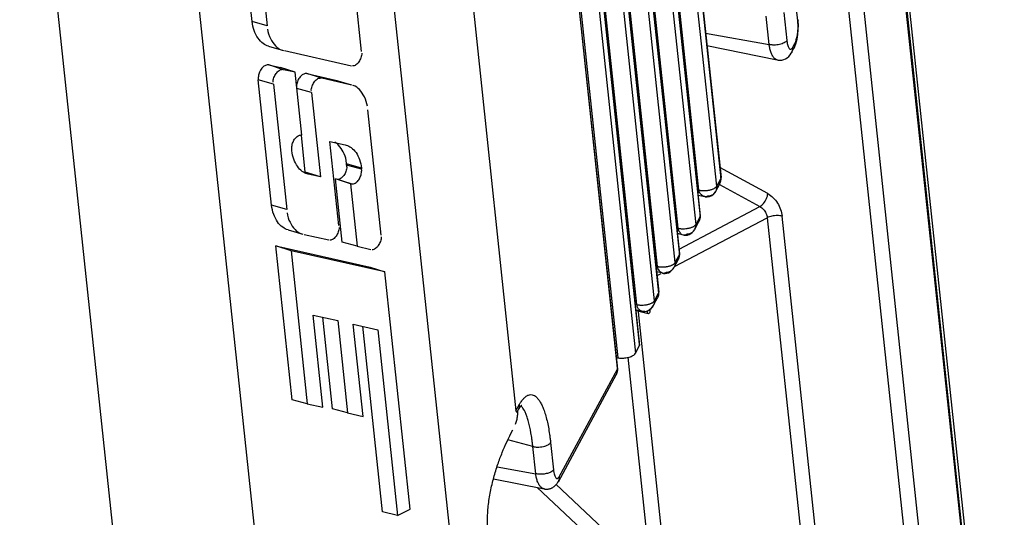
# Model space of a CAD drawing. Header units: inches. Extents: x -1 to 205, y 81 to 217.
# Tile 23 of 108: x 78.84 to 81.73, y 100.52 to 101.98. Entities that reach past the tile are written whole.
import ezdxf

# ---------------------------------------------------------------- set-up
doc = ezdxf.new("R2010")
doc.units = ezdxf.units.IN
doc.header["$LTSCALE"] = 1.1
doc.header["$MEASUREMENT"] = 0
doc.layers.get('0').update_dxf_attribs({"linetype": 'CONTINUOUS'})
doc.layers.add('7_ALL_FEATURES', color=7, linetype='CONTINUOUS')

msp = doc.modelspace()

# ---------------------------------------------------------------- linework, layer by layer
at = {"color": 7, "linetype": 'Continuous'}
for p, q in [((80.5884, 110.048), (81.707, 99.503)), ((80.6008, 109.9061), (81.7008, 99.5355)), ((81.5826, 99.4926), (80.486, 109.8308)), ((79.7432, 103.8426), (80.1211, 100.2798)), ((79.9934, 103.6706), (80.2946, 100.831)), ((79.58, 99.995), (79.2021, 103.5579)), ((79.1401, 100.2233), (78.8388, 103.063)), ((81.531, 99.561), (81.2032, 102.6511)), ((81.0336, 101.468), (80.8932, 101.5449)), ((80.8918, 101.4952), (81.0105, 101.4302)), ((80.7734, 101.3054), (81.0105, 101.4302)), ((80.7601, 101.2543), (81.0318, 101.3973)), ((81.0318, 101.3973), (81.185, 99.9533)), ((81.2289, 99.9579), (81.0757, 101.4019)), ((80.709, 101.2274), (80.7208, 101.2336)), ((80.6983, 101.1403), (80.6973, 101.1385)), ((80.7347, 100.3583), (80.6538, 101.1212)), ((80.6653, 101.1223), (80.6651, 101.1224)), ((80.6679, 101.122), (80.6653, 101.1223)), ((80.6802, 101.1236), (80.68, 101.1219)), ((80.68, 101.1219), (80.6801, 101.1202)), ((80.6871, 101.128), (80.686, 101.1273)), ((80.6908, 100.3537), (80.6235, 100.9877)), ((80.2946, 100.831), (80.3052, 100.8497)), ((80.6908, 100.3537), (80.4115, 100.6152)), ((80.357, 100.6055), (80.6853, 100.2981))]:
    msp.add_line(p, q, dxfattribs=at)
for points, start_tangent, end_tangent in [([(81.0105, 101.4302), (81.0213, 101.4394), (81.0297, 101.4533), (81.0336, 101.468)], (0.877491, 0.479593), (0.028801, 0.999585)), ([(81.0336, 101.468), (81.0488, 101.4565), (81.0618, 101.4405), (81.0711, 101.4215), (81.0757, 101.4019)], (0.876903, -0.480668), (0.105485, -0.994421)), ([(81.0105, 101.4302), (81.0205, 101.4221), (81.0281, 101.4103), (81.0318, 101.3973)], (0.883669, -0.468111), (0.106072, -0.994358)), ([(81.0757, 101.4019), (81.0618, 101.4037), (81.0458, 101.4021), (81.0318, 101.3973)], (-0.962027, 0.272956), (-0.884928, -0.465728)), ([(80.6561, 101.1278), (80.6515, 101.1345), (80.6491, 101.1424)], (-0.692455, 0.721461), (-0.167595, 0.985856)), ([(80.6922, 101.1322), (80.6909, 101.1309), (80.6887, 101.1291), (80.6871, 101.128)], (-0.708093, -0.706119), (-0.83722, -0.546867)), ([(80.6973, 101.1385), (80.6967, 101.1377), (80.6949, 101.1353), (80.693, 101.133), (80.6922, 101.1322)], (-0.531038, -0.847348), (-0.708093, -0.706119)), ([(80.7015, 101.1537), (80.7016, 101.1517), (80.7016, 101.1511), (80.7014, 101.1497), (80.7012, 101.1483), (80.6996, 101.1429), (80.6983, 101.1403)], (0.10548, -0.994421), (-0.478607, -0.878029)), ([(80.6651, 101.1224), (80.6617, 101.1236), (80.6561, 101.1278)], (-0.969497, 0.245102), (-0.692455, 0.721461)), ([(80.6721, 101.1227), (80.6679, 101.122)], (-0.924267, -0.381746), (-0.999683, 0.025163)), ([(80.6885, 101.125), (80.6879, 101.127)], (-0.14743, 0.989073), (-0.467209, 0.884147))]:
    msp.add_spline(points, degree=3, dxfattribs=dict(at, start_tangent=start_tangent, end_tangent=end_tangent))
at = {"layer": '7_ALL_FEATURES', "color": 7, "linetype": 'Continuous'}
for p, q in [((81.7275, 99.3983), (79.1432, 123.7619)), ((80.5185, 105.0665), (80.8955, 101.5116)), ((80.5193, 105.0701), (80.8964, 101.5153)), ((80.8313, 101.4785), (80.4542, 105.0333)), ((80.8837, 101.4898), (80.5066, 105.0447)), ((80.4577, 104.9545), (80.8348, 101.3996)), ((80.4585, 104.9581), (80.8356, 101.4032)), ((80.7706, 101.3664), (80.3935, 104.9213)), ((80.823, 101.3778), (80.4459, 104.9327)), ((80.397, 104.8425), (80.7741, 101.2876)), ((80.3978, 104.8461), (80.7749, 101.2912)), ((80.7098, 101.2544), (80.3328, 104.8093)), ((80.7622, 101.2658), (80.3852, 104.8206)), ((80.3362, 104.7304), (80.7133, 101.1756)), ((80.3371, 104.734), (80.7141, 101.1792)), ((80.6491, 101.1424), (80.272, 104.6973)), ((80.7015, 101.1537), (80.3244, 104.7086)), ((80.2694, 104.6756), (80.6569, 101.0228)), ((80.6577, 101.0263), (80.2706, 104.6758)), ((80.2058, 104.6411), (80.5934, 100.9866)), ((80.2579, 104.6524), (80.6453, 100.9996)), ((80.5931, 100.956), (80.216, 104.5109)), ((80.2152, 104.5073), (80.5923, 100.9524)), ((79.5206, 101.9736), (79.4816, 102.3414)), ((79.5259, 102.3289), (79.5649, 101.961)), ((79.8417, 101.8857), (79.8027, 102.2535)), ((81.1215, 101.975), (81.1088, 102.0948)), ((81.0809, 101.9999), (81.0897, 101.9173)), ((79.5649, 101.961), (79.5206, 101.9736)), ((81.0377, 101.9058), (81.0289, 101.9885)), ((81.1223, 101.9786), (81.1215, 101.975)), ((81.1223, 101.9786), (81.1223, 101.9786)), ((81.1227, 101.9747), (81.1223, 101.9786)), ((80.8513, 101.939), (81.0377, 101.9057)), ((81.1159, 101.908), (81.1195, 101.9218)), ((79.569, 101.9011), (79.6125, 101.8881)), ((79.6064, 101.8904), (79.6088, 101.8894)), ((79.616, 101.8878), (79.8119, 101.8436)), ((80.8552, 101.9031), (81.0613, 101.8606)), ((81.1059, 101.8962), (81.1132, 101.9096)), ((81.1099, 101.8939), (81.1159, 101.908)), ((81.1099, 101.8939), (81.1099, 101.8939)), ((81.0613, 101.8606), (81.0613, 101.8606)), ((81.1026, 101.8806), (81.1026, 101.8805)), ((79.5696, 101.8457), (79.604, 101.8379)), ((79.6129, 101.8317), (79.5696, 101.8457)), ((79.6469, 101.8241), (79.604, 101.8379)), ((79.6469, 101.8241), (79.6129, 101.8317)), ((79.5831, 101.7897), (79.5388, 101.8023)), ((79.5778, 101.4344), (79.5388, 101.8023)), ((79.6665, 101.6396), (79.6469, 101.8241)), ((79.6815, 101.8205), (79.7655, 101.8015)), ((79.7248, 101.8065), (79.6815, 101.8204)), ((79.8088, 101.7876), (79.7248, 101.8065)), ((79.7655, 101.8015), (79.7689, 101.8005)), ((79.7655, 101.8015), (79.7688, 101.8004)), ((79.7687, 101.8001), (79.8123, 101.7872)), ((79.7688, 101.8004), (79.7823, 101.7961)), ((79.5831, 101.7897), (79.6221, 101.4218)), ((79.695, 101.7645), (79.652, 101.7767)), ((79.8184, 101.7849), (79.816, 101.7859)), ((79.695, 101.7645), (79.7213, 101.5171)), ((79.8989, 101.3465), (79.8599, 101.7143)), ((79.6768, 101.5313), (79.6653, 101.6395)), ((79.6374, 101.5939), (79.6371, 101.5972)), ((79.7489, 101.6215), (79.7937, 101.6115)), ((79.7752, 101.3744), (79.7489, 101.6215)), ((79.7937, 101.6115), (79.7968, 101.6105)), ((79.7983, 101.5468), (79.7963, 101.5652)), ((79.8416, 101.5428), (79.7974, 101.5554)), ((79.842, 101.5394), (79.7977, 101.552)), ((79.8416, 101.5428), (79.842, 101.5394)), ((79.6687, 101.5332), (79.6768, 101.5313)), ((79.7213, 101.5171), (79.6768, 101.5313)), ((79.6853, 101.5252), (79.6822, 101.5262)), ((79.7213, 101.5171), (79.6853, 101.5252)), ((79.8097, 101.4972), (79.7652, 101.5114)), ((79.7849, 101.3254), (79.7652, 101.5114)), ((79.8117, 101.4967), (79.7685, 101.5107)), ((80.8837, 101.4898), (80.8955, 101.5116)), ((80.8955, 101.5116), (80.8964, 101.5151)), ((80.8964, 101.5151), (80.8963, 101.5153)), ((79.8117, 101.4967), (79.8097, 101.4972)), ((79.8097, 101.4972), (79.8291, 101.3134)), ((80.8275, 101.4794), (80.8313, 101.4785)), ((80.8924, 101.4961), (80.8804, 101.474)), ((80.8292, 101.4638), (80.8493, 101.4592)), ((80.8493, 101.4592), (80.8475, 101.4598)), ((80.8497, 101.4591), (80.8493, 101.4592)), ((80.8804, 101.474), (80.88, 101.4733)), ((79.6221, 101.4218), (79.5778, 101.4344)), ((80.823, 101.3778), (80.8348, 101.3996)), ((80.8348, 101.3996), (80.8356, 101.4022)), ((80.8356, 101.4022), (80.8356, 101.4033)), ((79.6262, 101.3619), (79.6697, 101.349)), ((80.7668, 101.3673), (80.7706, 101.3664)), ((80.8183, 101.3619), (80.817, 101.3601)), ((80.8198, 101.3643), (80.8183, 101.3619)), ((80.8198, 101.3643), (80.8232, 101.3706)), ((80.8232, 101.3706), (80.8296, 101.3823)), ((80.8296, 101.3823), (80.8317, 101.3862)), ((79.6636, 101.3512), (79.666, 101.3502)), ((79.6732, 101.3486), (79.7454, 101.3323)), ((80.7867, 101.3464), (80.7686, 101.3508)), ((80.7867, 101.3464), (80.7856, 101.3467)), ((79.5905, 101.3147), (79.8675, 101.2522)), ((79.635, 101.3005), (79.5905, 101.3147)), ((79.6384, 100.8631), (79.5905, 101.3147)), ((79.8291, 101.3134), (79.7849, 101.3254)), ((79.8291, 101.3134), (79.8691, 101.3044)), ((79.9104, 101.2384), (79.635, 101.3005)), ((79.635, 101.3005), (79.6826, 100.8511)), ((80.7622, 101.2658), (80.7741, 101.2876)), ((80.773, 101.2788), (80.7739, 101.2821)), ((80.7741, 101.2876), (80.7749, 101.2909)), ((80.7749, 101.2909), (80.7749, 101.2913)), ((79.8675, 101.2522), (79.9104, 101.2384)), ((80.7061, 101.2553), (80.7098, 101.2544)), ((80.7576, 101.2499), (80.7563, 101.2481)), ((80.759, 101.2523), (80.7576, 101.2499)), ((80.759, 101.2523), (80.7709, 101.2742)), ((79.9842, 100.5423), (79.9104, 101.2384)), ((80.726, 101.2343), (80.7078, 101.2387)), ((80.726, 101.2343), (80.7249, 101.2346)), ((80.7015, 101.1537), (80.7133, 101.1756)), ((80.7081, 101.1583), (80.7102, 101.1621)), ((80.7133, 101.1756), (80.7141, 101.1782)), ((80.7141, 101.1782), (80.7141, 101.1792)), ((80.6453, 101.1433), (80.6491, 101.1424)), ((80.6914, 101.1312), (80.6946, 101.1348)), ((80.6946, 101.1348), (80.6973, 101.1385)), ((80.6983, 101.1403), (80.7017, 101.1465)), ((80.7017, 101.1465), (80.7081, 101.1583)), ((79.6995, 101.1116), (79.7718, 101.0953)), ((79.7282, 100.8409), (79.6995, 101.1116)), ((79.7563, 100.8366), (79.7278, 101.1052)), ((80.6471, 101.1267), (80.6651, 101.1223)), ((80.6472, 101.125), (80.6828, 101.1164)), ((80.6781, 101.1228), (80.6829, 101.1248)), ((79.7718, 101.0953), (79.8005, 100.8246)), ((79.8174, 101.085), (79.8896, 101.0687)), ((79.8461, 100.8143), (79.8174, 101.085)), ((79.9033, 100.5346), (79.8456, 101.0786)), ((79.8896, 101.0687), (79.9475, 100.523)), ((80.6453, 100.9996), (80.6569, 101.0228)), ((80.6569, 101.0228), (80.6577, 101.0264)), ((80.5898, 100.9875), (80.5934, 100.9866)), ((80.5891, 100.9368), (80.4182, 100.6215)), ((80.4211, 100.6366), (80.5923, 100.9524)), ((80.5891, 100.9368), (80.5894, 100.9373)), ((80.5923, 100.9524), (80.5931, 100.9559)), ((80.5931, 100.9559), (80.5931, 100.9561)), ((79.6826, 100.8511), (79.6384, 100.8631)), ((79.6826, 100.8511), (79.7282, 100.8409)), ((80.3052, 100.8497), (80.3066, 100.852)), ((80.3053, 100.8483), (80.3052, 100.8497)), ((80.3067, 100.8414), (80.3073, 100.8422)), ((80.3112, 100.843), (80.3091, 100.8447)), ((80.3119, 100.8424), (80.3112, 100.843)), ((80.3123, 100.842), (80.3119, 100.8424)), ((80.3123, 100.8476), (80.3123, 100.8476)), ((79.8005, 100.8246), (79.7563, 100.8366)), ((79.8005, 100.8246), (79.8461, 100.8143)), ((80.2999, 100.8304), (80.3005, 100.8314)), ((80.3002, 100.8309), (80.3021, 100.8341)), ((80.3005, 100.8314), (80.3004, 100.8311)), ((80.3005, 100.8298), (80.3005, 100.8314)), ((80.2797, 100.7637), (80.2856, 100.7748)), ((80.3444, 100.7259), (80.271, 100.7458)), ((80.3963, 100.7374), (80.4048, 100.6574)), ((80.3528, 100.646), (80.3444, 100.7259)), ((80.2394, 100.6662), (80.3528, 100.6459)), ((80.2289, 100.6311), (80.3775, 100.6014)), ((79.9475, 100.523), (79.9033, 100.5346)), ((79.9475, 100.523), (79.9842, 100.5423))]:
    msp.add_line(p, q, dxfattribs=at)
for points in [[(81.123, 101.9492), (81.1232, 101.9624), (81.1227, 101.9747)], [(81.1195, 101.9218), (81.1218, 101.9356), (81.123, 101.9492)], [(81.1026, 101.8806), (81.1046, 101.8842), (81.1094, 101.8931), (81.1099, 101.8939)], [(81.0613, 101.8606), (81.0645, 101.8601), (81.0695, 101.8598), (81.0747, 101.8602), (81.0802, 101.8616), (81.0856, 101.8638), (81.0906, 101.8669), (81.0952, 101.8708), (81.0992, 101.8753), (81.1026, 101.8805)], [(80.8954, 101.5048), (80.8957, 101.5059), (80.896, 101.5071), (80.8962, 101.5084), (80.8964, 101.5096), (80.8965, 101.5109), (80.8964, 101.5125), (80.8962, 101.5141), (80.8961, 101.5151)], [(80.8923, 101.4962), (80.8927, 101.497), (80.8933, 101.4982), (80.8938, 101.4993), (80.8942, 101.5005)], [(80.8942, 101.5005), (80.8946, 101.5017), (80.8949, 101.5029), (80.8952, 101.5039), (80.8954, 101.5048)], [(80.8497, 101.4591), (80.8557, 101.4585), (80.8625, 101.4594), (80.8695, 101.4625), (80.8756, 101.4674), (80.88, 101.4733)], [(80.8323, 101.3871), (80.8333, 101.3891), (80.8345, 101.3925), (80.8347, 101.3932), (80.835, 101.3942), (80.8354, 101.3959)], [(80.8354, 101.3959), (80.8357, 101.3976), (80.8357, 101.3992), (80.8356, 101.4006), (80.8355, 101.402), (80.8354, 101.403), (80.8354, 101.4031)], [(80.8028, 101.348), (80.8076, 101.3508), (80.812, 101.3543), (80.8155, 101.3581), (80.8183, 101.3619)], [(80.8307, 101.3844), (80.8314, 101.3854), (80.8323, 101.3871)], [(80.7856, 101.3467), (80.7885, 101.3462), (80.7928, 101.3459)], [(80.7928, 101.3459), (80.7977, 101.3464), (80.8028, 101.348)], [(80.7699, 101.2724), (80.7704, 101.2732), (80.7711, 101.2745), (80.7718, 101.2758)], [(80.7718, 101.2758), (80.7724, 101.277), (80.7729, 101.2783), (80.7733, 101.2795), (80.7736, 101.2807), (80.7739, 101.2818), (80.774, 101.2821)], [(80.774, 101.2821), (80.774, 101.2822), (80.7743, 101.2831), (80.7746, 101.2843)], [(80.7746, 101.2843), (80.7748, 101.2857), (80.7749, 101.2869), (80.7749, 101.2884), (80.7748, 101.2899), (80.7747, 101.2909)], [(80.742, 101.236), (80.7469, 101.2387), (80.7512, 101.2423), (80.7547, 101.246), (80.7576, 101.2499)], [(80.7249, 101.2347), (80.7278, 101.2341), (80.7321, 101.2339)], [(80.7321, 101.2339), (80.737, 101.2344), (80.742, 101.236)], [(80.7092, 101.1603), (80.7099, 101.1614), (80.7108, 101.163)], [(80.7108, 101.163), (80.7118, 101.165), (80.713, 101.1684), (80.7133, 101.1692), (80.7135, 101.1701), (80.7139, 101.1718)], [(80.7139, 101.1718), (80.7142, 101.1735), (80.7143, 101.1751), (80.7141, 101.1766), (80.714, 101.178), (80.7139, 101.179), (80.7139, 101.179)], [(80.6829, 101.1248), (80.6875, 101.1277), (80.6914, 101.1312)], [(80.6651, 101.1225), (80.6688, 101.1219), (80.6733, 101.122), (80.6781, 101.1228)], [(80.5894, 100.9373), (80.5897, 100.9381), (80.5903, 100.9394), (80.5908, 100.9407), (80.5913, 100.942), (80.5917, 100.9432), (80.592, 100.9444), (80.5922, 100.9455), (80.5922, 100.9456)], [(80.5927, 100.9476), (80.593, 100.9488), (80.5932, 100.9501), (80.5933, 100.9514), (80.5932, 100.9529), (80.5931, 100.9546), (80.5929, 100.9559)], [(80.3073, 100.8422), (80.3078, 100.8429), (80.3083, 100.8435), (80.3088, 100.8441), (80.3093, 100.8447)], [(80.3093, 100.8447), (80.3097, 100.8452), (80.3101, 100.8456), (80.3105, 100.846), (80.3109, 100.8464), (80.3112, 100.8467), (80.3115, 100.847), (80.3118, 100.8472), (80.312, 100.8474), (80.3121, 100.8475), (80.3123, 100.8476), (80.3123, 100.8476)], [(80.302, 100.834), (80.3023, 100.8345), (80.303, 100.8357), (80.3036, 100.8368), (80.3043, 100.8378), (80.3049, 100.8388), (80.3055, 100.8397)], [(80.3055, 100.8397), (80.3061, 100.8406), (80.3067, 100.8414)], [(80.3775, 100.6014), (80.3783, 100.6013), (80.3792, 100.6011), (80.3801, 100.601), (80.3813, 100.6008), (80.3825, 100.6007), (80.3836, 100.6007), (80.3848, 100.6007), (80.386, 100.6007), (80.3872, 100.6007), (80.3884, 100.6008), (80.3897, 100.601), (80.391, 100.6012), (80.3922, 100.6015), (80.3935, 100.6018), (80.3948, 100.6022), (80.3961, 100.6026), (80.3974, 100.6031), (80.3987, 100.6036), (80.4, 100.6042), (80.4013, 100.6049), (80.4026, 100.6056), (80.4039, 100.6064), (80.4052, 100.6073), (80.4064, 100.6082), (80.4076, 100.6091), (80.4087, 100.6101), (80.4099, 100.6111), (80.4109, 100.6122), (80.4119, 100.6133), (80.4129, 100.6144), (80.4139, 100.6156), (80.4148, 100.6168), (80.4156, 100.6181), (80.4164, 100.6193), (80.4172, 100.6206), (80.418, 100.622), (80.4182, 100.6223)]]:
    msp.add_lwpolyline(points, dxfattribs=at)
for points, start_tangent, end_tangent in [([(79.5688, 101.9006), (79.5535, 101.9086), (79.538, 101.9244), (79.5269, 101.9465), (79.5206, 101.9736)], (-0.953114, 0.302612), (-0.105481, 0.994421)), ([(81.1224, 101.9626), (81.1215, 101.975)], (-0.019178, 0.999816), (-0.123547, 0.992339)), ([(79.566, 101.9508), (79.5748, 101.9231), (79.5894, 101.9021), (79.6062, 101.8901)], (0.105481, -0.994421), (0.946735, -0.322014)), ([(81.1132, 101.9096), (81.1173, 101.92), (81.1203, 101.9335), (81.122, 101.9483), (81.1224, 101.9626)], (0.460155, 0.887839), (-0.019178, 0.999816)), ([(81.0897, 101.9173), (81.0868, 101.9139), (81.082, 101.9107), (81.0758, 101.908), (81.0684, 101.9059), (81.0604, 101.9046), (81.0523, 101.9041), (81.0483, 101.9042), (81.0445, 101.9045), (81.0409, 101.9051), (81.0377, 101.9058)], (-0.488791, -0.872401), (-0.96525, 0.261328)), ([(81.0897, 101.9173), (81.0899, 101.9151), (81.0902, 101.913), (81.0908, 101.9091), (81.0924, 101.9026), (81.0942, 101.8975), (81.0964, 101.894), (81.0986, 101.8921), (81.0998, 101.8917), (81.101, 101.8917), (81.1034, 101.8931), (81.1045, 101.8943), (81.1057, 101.8959), (81.1059, 101.8963)], (0.095303, -0.995448), (0.484558, 0.874759)), ([(81.0613, 101.8606), (81.0592, 101.8612), (81.0532, 101.865), (81.0479, 101.8719), (81.0433, 101.8814), (81.0398, 101.8929), (81.0386, 101.8992), (81.0381, 101.9025), (81.0377, 101.9058)], (-0.979707, 0.200434), (-0.105576, 0.994411)), ([(81.1057, 101.8959), (81.1057, 101.8901), (81.1045, 101.8848), (81.1026, 101.8806)], (0.099296, -0.995058), (-0.492832, -0.870125)), ([(81.1119, 101.8987), (81.1118, 101.8981), (81.1099, 101.8939)], (-0.298259, -0.954485), (-0.488569, -0.872525)), ([(81.113, 101.9091), (81.1131, 101.9063), (81.113, 101.9035), (81.1119, 101.8987)], (0.108312, -0.994117), (-0.298259, -0.954485)), ([(79.8423, 101.8804), (79.8399, 101.8669), (79.8338, 101.8547), (79.8252, 101.8461), (79.8156, 101.8428)], (0.10548, -0.994421), (-0.975523, 0.219899)), ([(79.5696, 101.8457), (79.5604, 101.8444), (79.5514, 101.8383), (79.5441, 101.828), (79.5398, 101.8153), (79.5388, 101.8023)], (-0.975526, 0.219886), (0.10548, -0.994421)), ([(79.5825, 101.795), (79.5849, 101.8085), (79.591, 101.8207), (79.5996, 101.8292), (79.6092, 101.8326)], (-0.10548, 0.994421), (0.975526, -0.219886)), ([(79.6561, 101.8028), (79.6517, 101.7901), (79.6507, 101.7835)], (-0.444513, -0.895773), (-0.083496, -0.996508)), ([(79.6723, 101.8191), (79.6634, 101.8131), (79.6561, 101.8028)], (-0.921751, -0.387782), (-0.444513, -0.895773)), ([(79.6815, 101.8205), (79.6723, 101.8191)], (-0.975523, 0.219899), (-0.921751, -0.387782)), ([(79.6945, 101.7697), (79.6969, 101.7833), (79.703, 101.7954), (79.7116, 101.804), (79.7211, 101.8073)], (-0.10548, 0.994421), (0.975523, -0.219899)), ([(79.8588, 101.7245), (79.8501, 101.7522), (79.8354, 101.7733), (79.8185, 101.7852)], (-0.105481, 0.994421), (-0.946714, 0.322075)), ([(79.6371, 101.5972), (79.6379, 101.6096), (79.6421, 101.6221), (79.649, 101.6323), (79.6578, 101.6385), (79.6664, 101.6401)], (-0.105496, 0.99442), (0.985395, -0.170283)), ([(79.6536, 101.5482), (79.6433, 101.5688), (79.6374, 101.5939)], (-0.577266, 0.816556), (-0.10548, 0.994421)), ([(79.7746, 101.6101), (79.763, 101.6195)], (-0.683978, 0.729503), (-0.883091, 0.469201)), ([(79.7963, 101.5652), (79.7882, 101.5907), (79.7746, 101.6101)], (-0.10548, 0.994421), (-0.683978, 0.729503)), ([(79.7969, 101.6106), (79.811, 101.6032), (79.8255, 101.5885), (79.8358, 101.5679), (79.8416, 101.5428)], (0.952752, -0.30375), (0.10548, -0.994421)), ([(79.668, 101.5335), (79.6536, 101.5482)], (-0.806424, 0.591338), (-0.577266, 0.816556)), ([(79.7983, 101.5468), (79.7959, 101.5335), (79.7899, 101.5216), (79.7815, 101.5132), (79.7721, 101.5099)], (0.10548, -0.994421), (-0.975523, 0.219897)), ([(79.8117, 101.4967), (79.8208, 101.498), (79.8296, 101.504), (79.8368, 101.5141), (79.841, 101.5266), (79.842, 101.5394)], (0.975523, -0.219897), (-0.10548, 0.994421)), ([(79.6822, 101.5261), (79.668, 101.5335)], (-0.952752, 0.303748), (-0.806424, 0.591338)), ([(80.8923, 101.4962), (80.8942, 101.5005), (80.895, 101.5034), (80.8955, 101.5063), (80.8958, 101.5092), (80.8958, 101.5105), (80.8957, 101.5119)], (0.459365, 0.888247), (-0.091337, 0.99582)), ([(80.8404, 101.4637), (80.8392, 101.4647), (80.8355, 101.4686), (80.8327, 101.4732), (80.8318, 101.4758), (80.8313, 101.4785)], (-0.793004, 0.609216), (-0.10548, 0.994421)), ([(80.8313, 101.4785), (80.8329, 101.4781), (80.8345, 101.4778), (80.8363, 101.4775), (80.8381, 101.4773), (80.8419, 101.477), (80.8459, 101.477), (80.8541, 101.4774), (80.8555, 101.4775)], (0.970268, -0.242035), (0.993214, 0.116304)), ([(80.8555, 101.4775), (80.8582, 101.4779), (80.8622, 101.4786), (80.866, 101.4795), (80.8696, 101.4806), (80.8729, 101.4819), (80.8759, 101.4833), (80.8784, 101.4847)], (0.993214, 0.116304), (0.844157, 0.536095)), ([(80.8784, 101.4847), (80.8808, 101.4864), (80.8817, 101.4873), (80.8825, 101.4881), (80.8828, 101.4885), (80.8832, 101.4889), (80.8837, 101.4898)], (0.844157, 0.536095), (0.479863, 0.877344)), ([(80.8837, 101.4898), (80.8838, 101.4877), (80.8838, 101.487), (80.8838, 101.4856), (80.8836, 101.4842), (80.8823, 101.4785), (80.8812, 101.4757), (80.8804, 101.4741)], (0.097296, -0.995255), (-0.469056, -0.883168)), ([(80.8475, 101.4598), (80.8434, 101.4617), (80.8404, 101.4637)], (-0.940887, 0.33872), (-0.793004, 0.609216)), ([(80.857, 101.461), (80.8566, 101.4604), (80.8561, 101.4599), (80.8556, 101.4595), (80.8549, 101.4592), (80.8534, 101.4588), (80.8517, 101.4588), (80.8497, 101.4591)], (-0.476669, -0.879083), (-0.976139, 0.217147)), ([(80.88, 101.4734), (80.8799, 101.4731), (80.8783, 101.4706), (80.8764, 101.4684), (80.8743, 101.4664), (80.8721, 101.4647), (80.8672, 101.4622), (80.8646, 101.4614), (80.862, 101.4609), (80.8607, 101.4608), (80.8595, 101.4608), (80.8582, 101.4608), (80.857, 101.461)], (-0.493502, -0.869745), (-0.986764, 0.16216)), ([(79.626, 101.3614), (79.6107, 101.3694), (79.5952, 101.3852), (79.5841, 101.4073), (79.5778, 101.4344)], (-0.953115, 0.302609), (-0.105491, 0.99442)), ([(79.6232, 101.4116), (79.632, 101.3839), (79.6466, 101.3629), (79.6635, 101.3509)], (0.105491, -0.99442), (0.946767, -0.321919)), ([(80.8317, 101.3862), (80.833, 101.3889), (80.8338, 101.3908)], (0.479404, 0.877594), (0.326432, 0.945221)), ([(80.8338, 101.3908), (80.8347, 101.3944), (80.835, 101.3999)], (0.326432, 0.945221), (-0.10548, 0.994421)), ([(79.7757, 101.3691), (79.7733, 101.3556), (79.7672, 101.3434), (79.7586, 101.3348), (79.7491, 101.3315)], (0.10548, -0.994421), (-0.975514, 0.219938)), ([(80.7739, 101.3571), (80.772, 101.3611), (80.7706, 101.3664)], (-0.492873, 0.870101), (-0.144497, 0.989505)), ([(80.7706, 101.3664), (80.7721, 101.3661), (80.773, 101.3659), (80.7738, 101.3658), (80.7755, 101.3655), (80.7773, 101.3653), (80.7811, 101.365), (80.7851, 101.3649), (80.7933, 101.3654), (80.7947, 101.3655)], (0.970267, -0.242035), (0.993214, 0.116304)), ([(80.7947, 101.3655), (80.7974, 101.3659), (80.8014, 101.3666), (80.8052, 101.3675), (80.8088, 101.3686), (80.8122, 101.3699), (80.8152, 101.3713), (80.8177, 101.3727)], (0.993214, 0.116304), (0.844157, 0.536097)), ([(80.8177, 101.3727), (80.82, 101.3744), (80.8209, 101.3752), (80.8218, 101.3761), (80.8221, 101.3765), (80.8224, 101.3769), (80.823, 101.3778)], (0.844157, 0.536097), (0.479861, 0.877345)), ([(80.823, 101.3778), (80.8231, 101.3758), (80.823, 101.3751), (80.8229, 101.3737), (80.8227, 101.3724), (80.821, 101.3669), (80.8198, 101.3643)], (0.10548, -0.994421), (-0.478539, -0.878066)), ([(79.8995, 101.3412), (79.897, 101.3277), (79.891, 101.3155), (79.8824, 101.3069), (79.8728, 101.3036)], (0.10548, -0.994421), (-0.975523, 0.219899)), ([(80.7799, 101.3498), (80.7779, 101.3516), (80.7745, 101.356), (80.7739, 101.3571)], (-0.775963, 0.630779), (-0.492873, 0.870101)), ([(80.7857, 101.3467), (80.782, 101.3484), (80.7799, 101.3498), (80.7799, 101.3498)], (-0.959583, 0.281427), (-0.775963, 0.630779)), ([(80.7963, 101.349), (80.7953, 101.3479), (80.7947, 101.3474), (80.794, 101.347), (80.7924, 101.3464), (80.7905, 101.3462), (80.7867, 101.3465)], (-0.513116, -0.858319), (-0.977218, 0.212237)), ([(80.817, 101.3601), (80.8164, 101.3593), (80.8145, 101.357), (80.8124, 101.355), (80.8101, 101.3531), (80.8055, 101.3503), (80.8031, 101.3494), (80.8008, 101.3488), (80.7996, 101.3487), (80.7985, 101.3487), (80.7979, 101.3487), (80.7974, 101.3488), (80.7963, 101.349)], (-0.600413, -0.79969), (-0.972075, 0.234669)), ([(80.771, 101.2742), (80.7723, 101.2769), (80.773, 101.2788)], (0.478882, 0.877879), (0.325861, 0.945418)), ([(80.7739, 101.2821), (80.774, 101.2824), (80.7743, 101.2852), (80.7742, 101.2879)], (0.193984, 0.981005), (-0.10548, 0.994421)), ([(80.7131, 101.2451), (80.7113, 101.249), (80.7098, 101.2544)], (-0.492871, 0.870102), (-0.144496, 0.989505)), ([(80.7098, 101.2544), (80.7114, 101.2541), (80.7122, 101.2539), (80.7131, 101.2537), (80.7148, 101.2535), (80.7166, 101.2533), (80.7204, 101.253), (80.7244, 101.2529), (80.7326, 101.2533), (80.734, 101.2535)], (0.970267, -0.242035), (0.993214, 0.116304)), ([(80.734, 101.2535), (80.7367, 101.2538), (80.7407, 101.2546), (80.7445, 101.2555), (80.7481, 101.2566), (80.7514, 101.2579), (80.7544, 101.2593), (80.7569, 101.2607)], (0.993214, 0.116304), (0.844156, 0.536097)), ([(80.7563, 101.2481), (80.7557, 101.2473), (80.7537, 101.245), (80.7516, 101.243), (80.7494, 101.2411), (80.7447, 101.2383), (80.7424, 101.2374), (80.74, 101.2368), (80.7389, 101.2367), (80.7377, 101.2367), (80.7372, 101.2367), (80.7366, 101.2367), (80.7355, 101.2369)], (-0.600413, -0.79969), (-0.972075, 0.234669)), ([(80.7569, 101.2607), (80.7593, 101.2624), (80.7602, 101.2632), (80.761, 101.2641), (80.7614, 101.2645), (80.7617, 101.2649), (80.7622, 101.2658)], (0.844156, 0.536097), (0.479859, 0.877345)), ([(80.7622, 101.2658), (80.7623, 101.2638), (80.7623, 101.2631), (80.7622, 101.2617), (80.762, 101.2604), (80.7603, 101.2549), (80.759, 101.2523)], (0.10548, -0.994421), (-0.47878, -0.877935)), ([(80.7191, 101.2378), (80.7172, 101.2396), (80.7138, 101.244), (80.7131, 101.2451)], (-0.775962, 0.63078), (-0.492871, 0.870102)), ([(80.7249, 101.2347), (80.7212, 101.2363), (80.7192, 101.2378), (80.7191, 101.2378)], (-0.959582, 0.281429), (-0.775962, 0.63078)), ([(80.7355, 101.2369), (80.7346, 101.2358), (80.734, 101.2354), (80.7333, 101.235), (80.7317, 101.2344), (80.7298, 101.2341), (80.726, 101.2344)], (-0.513128, -0.858312), (-0.977218, 0.212236)), ([(80.7102, 101.1621), (80.7115, 101.1648), (80.7123, 101.1668)], (0.479395, 0.877599), (0.326433, 0.94522)), ([(80.7123, 101.1668), (80.7132, 101.1704), (80.7135, 101.1759)], (0.326433, 0.94522), (-0.10548, 0.994421)), ([(80.6491, 101.1424), (80.6507, 101.142), (80.6515, 101.1419), (80.6523, 101.1417), (80.6541, 101.1415), (80.6559, 101.1413), (80.6597, 101.141), (80.6636, 101.1409), (80.6718, 101.1413), (80.6732, 101.1415)], (0.970267, -0.242036), (0.993214, 0.116303)), ([(80.6732, 101.1415), (80.6759, 101.1418), (80.6799, 101.1425), (80.6838, 101.1435), (80.6874, 101.1446), (80.6907, 101.1458), (80.6937, 101.1472), (80.6962, 101.1487)], (0.993214, 0.116303), (0.844156, 0.536097)), ([(80.6962, 101.1487), (80.6985, 101.1504), (80.6995, 101.1512), (80.7003, 101.152), (80.7006, 101.1525), (80.7009, 101.1529), (80.7015, 101.1537)], (0.844156, 0.536097), (0.479859, 0.877346)), ([(80.6801, 101.1202), (80.6814, 101.1172)], (0.14743, -0.989073), (0.738735, -0.673996)), ([(80.6814, 101.1172), (80.6828, 101.1165)], (0.738735, -0.673996), (0.967852, -0.251519)), ([(80.6828, 101.1165), (80.6838, 101.1164), (80.6864, 101.1179), (80.6882, 101.1211), (80.6885, 101.125)], (0.967852, -0.251519), (-0.14743, 0.989073)), ([(80.5934, 100.9866), (80.6042, 100.9852), (80.6175, 100.9862), (80.6304, 100.9895), (80.6403, 100.9943), (80.6453, 100.9996)], (0.969115, -0.24661), (0.446639, 0.894714)), ([(80.5894, 100.9374), (80.591, 100.9412), (80.5918, 100.9441), (80.5922, 100.9457)], (0.451826, 0.892106), (0.173843, 0.984773)), ([(80.5922, 100.9457), (80.5924, 100.947), (80.5926, 100.9499), (80.5926, 100.9513), (80.5925, 100.9527)], (0.173843, 0.984773), (-0.095264, 0.995452)), ([(80.3066, 100.852), (80.3084, 100.8549), (80.3116, 100.8596), (80.3182, 100.8676), (80.3248, 100.8734), (80.3282, 100.8755), (80.3315, 100.8769), (80.3384, 100.8781), (80.3452, 100.8769), (80.3519, 100.8733), (80.3584, 100.8672), (80.3646, 100.8588), (80.3705, 100.848), (80.376, 100.835), (80.381, 100.8199), (80.3898, 100.7831), (80.3934, 100.7614), (80.395, 100.7497), (80.3963, 100.7374)], (0.517176, 0.855879), (0.097923, -0.995194)), ([(80.3042, 100.8393), (80.3052, 100.8443), (80.3053, 100.8483)], (0.285683, 0.958324), (-0.046195, 0.998932)), ([(80.3189, 100.833), (80.3151, 100.8388), (80.3123, 100.842)], (-0.499114, 0.866537), (-0.707839, 0.706374)), ([(80.2938, 100.7918), (80.2974, 100.8033), (80.2996, 100.8166)], (0.383405, 0.92358), (0.110304, 0.993898)), ([(80.2946, 100.831), (80.295, 100.8293), (80.2954, 100.8283), (80.2959, 100.8279), (80.2965, 100.8278), (80.297, 100.8279), (80.2975, 100.8281), (80.2981, 100.8285), (80.2987, 100.829), (80.2993, 100.8297), (80.2999, 100.8304)], (0.10548, -0.994421), (0.574517, 0.818493)), ([(80.2996, 100.8166), (80.3005, 100.8298)], (0.110304, 0.993898), (0.029191, 0.999574)), ([(80.3021, 100.8342), (80.3041, 100.8389), (80.3042, 100.8393)], (0.48663, 0.873608), (0.285683, 0.958324)), ([(80.3444, 100.7259), (80.3431, 100.7368), (80.3418, 100.7472), (80.3388, 100.7663), (80.3319, 100.7986), (80.328, 100.8117), (80.3239, 100.8228), (80.3196, 100.8318), (80.3189, 100.833)], (-0.108007, 0.99415), (-0.499114, 0.866537)), ([(80.2131, 100.4682), (80.2112, 100.5088), (80.2137, 100.5512), (80.2201, 100.5938), (80.2298, 100.6352), (80.2417, 100.6738), (80.2546, 100.7086), (80.2676, 100.7388), (80.2797, 100.7637)], (-0.105466, 0.994423), (0.458163, 0.888868)), ([(80.3444, 100.7259), (80.3475, 100.7252), (80.3508, 100.7247), (80.3582, 100.7242), (80.3665, 100.7247), (80.3751, 100.726), (80.3829, 100.7283), (80.3893, 100.7311), (80.3937, 100.7342), (80.3963, 100.7374)], (0.965216, -0.261455), (0.485579, 0.874193)), ([(80.4048, 100.6574), (80.3997, 100.6523), (80.39, 100.6479), (80.3776, 100.645), (80.3644, 100.6443), (80.3528, 100.646)], (-0.460636, -0.887589), (-0.974544, 0.224198)), ([(80.3775, 100.6014), (80.3745, 100.6023), (80.3685, 100.6063), (80.3631, 100.6128), (80.3585, 100.6217), (80.355, 100.6328), (80.3538, 100.6391), (80.3533, 100.6425), (80.3528, 100.646)], (-0.980851, 0.194762), (-0.105463, 0.994423)), ([(80.4048, 100.6574), (80.4051, 100.6552), (80.4053, 100.6531), (80.406, 100.6492), (80.4076, 100.6426), (80.4095, 100.6375), (80.4116, 100.6341), (80.4139, 100.6322), (80.4151, 100.6319), (80.416, 100.6319)], (0.095191, -0.995459), (0.989325, 0.145723)), ([(80.416, 100.6319), (80.4163, 100.632), (80.4187, 100.6335), (80.4199, 100.6348), (80.4211, 100.6366)], (0.989325, 0.145723), (0.522452, 0.852669)), ([(80.4211, 100.6366), (80.4206, 100.6282), (80.4185, 100.6221)], (0.105655, -0.994403), (-0.453977, -0.891014))]:
    msp.add_spline(points, degree=3, dxfattribs=dict(at, start_tangent=start_tangent, end_tangent=end_tangent))

doc.saveas('drawing.dxf')
